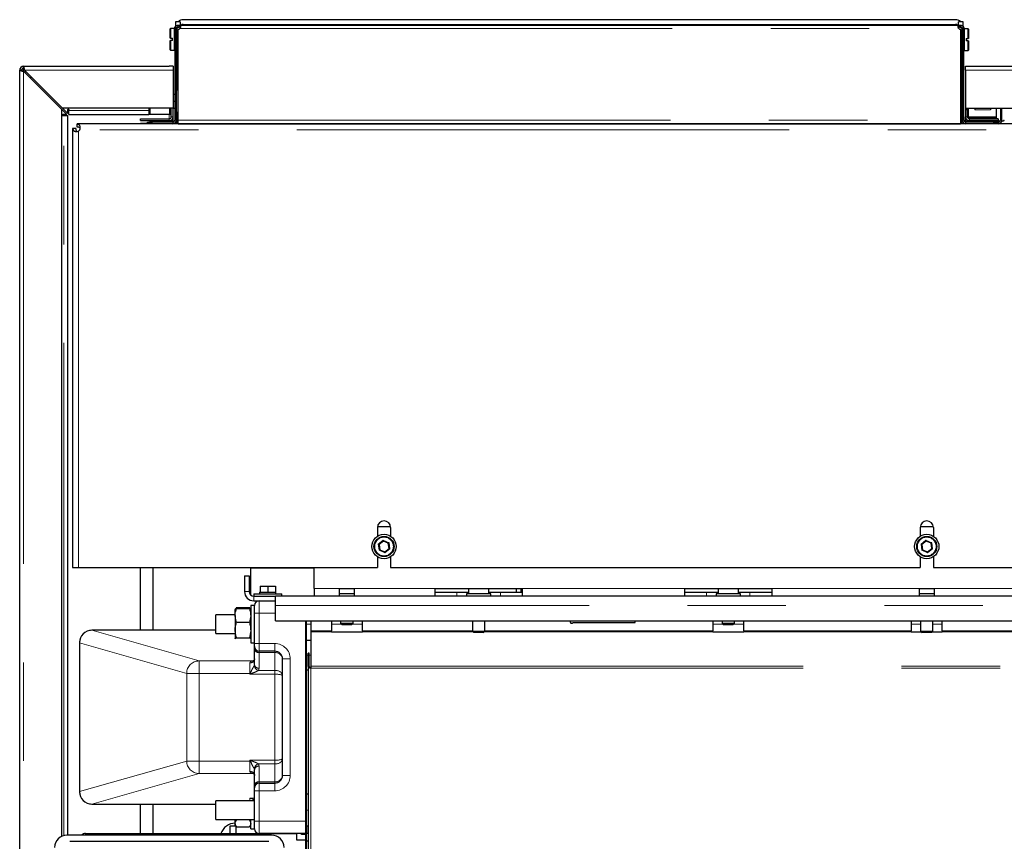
# Model space of a CAD drawing. Header units: millimetres. Extents: x 26 to 239, y 85 to 160.
# Tile 32 of 72: x 99 to 112, y 105 to 116. Entities that reach past the tile are written whole.
import ezdxf

# ---------------------------------------------------------------- set-up
doc = ezdxf.new("R2010")
doc.units = ezdxf.units.MM
doc.linetypes.add('PHANTOM', pattern=[12.7, 6.35, -1.27, 1.27, -1.27, 1.27, -1.27])

msp = doc.modelspace()

# ---------------------------------------------------------------- linework, layer by layer
at = {"color": 7, "linetype": 'Continuous', "lineweight": 25}
for p, q in [((101.265, 115.633), (101.205, 115.633)), ((101.205, 115.633), (101.205, 115.573)), ((101.24, 115.589), (101.263, 115.589)), ((101.263, 115.589), (111.308, 115.589)), ((101.263, 115.569), (101.263, 115.589)), ((101.265, 115.633), (101.265, 115.579)), ((101.276, 115.589), (101.276, 115.589)), ((101.296, 115.589), (101.276, 115.589)), ((101.296, 115.589), (101.296, 115.589)), ((111.265, 115.659), (101.305, 115.659)), ((101.305, 115.599), (111.265, 115.599)), ((111.274, 115.589), (111.294, 115.589)), ((111.274, 115.589), (111.274, 115.589)), ((111.294, 115.589), (111.294, 115.589)), ((111.365, 115.633), (111.305, 115.633)), ((111.305, 115.578), (111.305, 115.633)), ((111.308, 115.589), (111.308, 115.569)), ((111.308, 115.589), (111.33, 115.589)), ((111.33, 115.569), (111.33, 115.589)), ((111.365, 115.572), (111.365, 115.633)), ((101.14, 115.545), (101.136, 115.541)), ((101.136, 115.42), (101.136, 115.541)), ((101.192, 115.545), (101.14, 115.545)), ((101.14, 115.545), (101.14, 115.42)), ((101.195, 115.542), (101.192, 115.545)), ((101.192, 115.265), (101.192, 115.545)), ((101.195, 115.544), (101.195, 114.363)), ((101.217, 115.553), (101.198, 115.56)), ((101.223, 115.546), (101.215, 115.546)), ((101.215, 115.544), (101.215, 114.363)), ((101.254, 115.569), (101.216, 115.549)), ((101.267, 115.568), (101.223, 115.546)), ((101.24, 115.569), (101.263, 115.569)), ((101.24, 114.363), (101.24, 115.533)), ((111.348, 115.546), (111.304, 115.568)), ((111.308, 115.569), (111.33, 115.569)), ((111.355, 115.549), (111.317, 115.569)), ((111.33, 115.533), (111.33, 114.363)), ((111.355, 115.546), (111.348, 115.546)), ((111.353, 115.553), (111.372, 115.56)), ((111.355, 114.363), (111.355, 115.544)), ((111.375, 114.363), (111.375, 115.544)), ((111.378, 115.542), (111.375, 115.539)), ((111.43, 115.542), (111.378, 115.542)), ((111.378, 115.542), (111.378, 115.262)), ((111.434, 115.538), (111.43, 115.542)), ((111.43, 115.417), (111.43, 115.542)), ((111.434, 115.538), (111.434, 115.417)), ((101.14, 115.42), (101.136, 115.42)), ((101.136, 115.269), (101.136, 115.39)), ((101.136, 115.39), (101.14, 115.39)), ((101.14, 115.42), (101.166, 115.42)), ((101.166, 115.39), (101.14, 115.39)), ((101.14, 115.39), (101.14, 115.265)), ((101.166, 115.39), (101.166, 115.42)), ((111.404, 115.417), (111.43, 115.417)), ((111.404, 115.417), (111.404, 115.387)), ((111.43, 115.387), (111.404, 115.387)), ((111.434, 115.417), (111.43, 115.417)), ((111.43, 115.262), (111.43, 115.387)), ((111.43, 115.387), (111.434, 115.387)), ((111.434, 115.387), (111.434, 115.266)), ((101.136, 115.269), (101.14, 115.265)), ((101.14, 115.265), (101.192, 115.265)), ((101.192, 115.265), (101.195, 115.268)), ((111.375, 115.265), (111.378, 115.262)), ((111.378, 115.262), (111.43, 115.262)), ((111.43, 115.262), (111.434, 115.266)), ((99.195, 98.192), (99.195, 115.008)), ((99.22, 115.008), (99.195, 115.008)), ((99.245, 115.033), (99.245, 115.058)), ((99.245, 115.058), (101.125, 115.058)), ((99.245, 115.026), (99.252, 115.026)), ((99.245, 114.994), (99.735, 114.504)), ((99.749, 114.518), (99.259, 115.008)), ((101.175, 115.058), (101.125, 115.058)), ((101.175, 115.058), (101.175, 115.008)), ((101.175, 115.008), (101.175, 114.518)), ((111.395, 115.008), (111.395, 115.058)), ((111.395, 115.058), (111.445, 115.058)), ((111.395, 115.008), (111.395, 114.518)), ((111.445, 115.058), (122.545, 115.058)), ((101.175, 114.699), (101.195, 114.699)), ((101.24, 114.749), (101.215, 114.749)), ((101.175, 114.609), (101.195, 114.609)), ((99.735, 114.504), (99.735, 105.132)), ((99.735, 114.504), (99.803, 114.436)), ((101.175, 114.518), (99.749, 114.518)), ((99.749, 114.518), (99.817, 114.45)), ((99.803, 114.436), (99.753, 114.436)), ((99.817, 114.45), (99.817, 114.5)), ((99.829, 114.5), (99.829, 114.488)), ((99.829, 114.438), (99.829, 114.488)), ((99.829, 114.438), (100.862, 114.438)), ((100.862, 114.518), (100.862, 114.438)), ((100.877, 114.438), (100.862, 114.438)), ((101.127, 114.438), (100.877, 114.438)), ((101.14, 114.438), (101.127, 114.438)), ((101.14, 114.518), (101.14, 114.438)), ((101.15, 114.438), (101.14, 114.438)), ((101.15, 114.408), (101.15, 114.518)), ((101.175, 114.519), (101.195, 114.519)), ((101.175, 114.408), (101.175, 114.518)), ((101.215, 114.469), (101.24, 114.469)), ((111.395, 114.518), (122.041, 114.518)), ((111.395, 114.518), (111.395, 114.498)), ((111.42, 114.498), (111.395, 114.498)), ((111.395, 114.498), (111.395, 114.408)), ((111.42, 114.518), (111.42, 114.498)), ((111.42, 114.408), (111.42, 114.498)), ((111.435, 114.406), (111.435, 114.518)), ((111.515, 114.517), (111.515, 114.497)), ((111.715, 114.517), (111.715, 114.497)), ((111.795, 114.406), (111.795, 114.518)), ((111.845, 114.518), (111.845, 114.363)), ((111.865, 114.363), (111.865, 114.518)), ((99.753, 114.424), (99.765, 114.424)), ((99.765, 114.424), (99.815, 114.424)), ((99.815, 105.148), (99.815, 114.424)), ((99.935, 114.312), (99.935, 114.318)), ((100.845, 114.318), (99.935, 114.318)), ((99.935, 114.275), (99.935, 114.312)), ((100.755, 114.358), (100.755, 114.383)), ((100.755, 114.383), (101.125, 114.383)), ((100.755, 114.358), (101.125, 114.358)), ((100.755, 114.318), (100.755, 114.324)), ((100.755, 114.324), (100.845, 114.324)), ((100.845, 114.318), (100.845, 114.338)), ((100.845, 114.338), (100.905, 114.338)), ((100.905, 114.318), (100.845, 114.318)), ((100.875, 114.352), (101.135, 114.352)), ((100.875, 114.352), (100.875, 114.338)), ((101.17, 114.338), (100.905, 114.338)), ((101.17, 114.318), (100.905, 114.318)), ((101.135, 114.338), (101.135, 114.352)), ((101.15, 114.349), (101.15, 114.365)), ((101.155, 114.338), (101.155, 114.352)), ((101.175, 114.352), (101.155, 114.352)), ((101.158, 114.37), (101.175, 114.37)), ((111.4, 114.318), (101.17, 114.318)), ((101.175, 114.37), (101.175, 114.408)), ((101.175, 114.352), (101.175, 114.37)), ((101.208, 114.338), (101.215, 114.338)), ((101.215, 114.363), (101.215, 114.338)), ((101.215, 114.338), (101.223, 114.338)), ((101.223, 114.338), (101.24, 114.338)), ((101.24, 114.318), (101.24, 114.363)), ((101.24, 114.318), (111.33, 114.318)), ((101.251, 114.318), (101.253, 114.318)), ((111.318, 114.318), (111.319, 114.318)), ((111.33, 114.363), (111.33, 114.318)), ((111.33, 114.338), (111.348, 114.338)), ((111.348, 114.338), (111.355, 114.338)), ((111.355, 114.338), (111.355, 114.363)), ((111.363, 114.338), (111.355, 114.338)), ((111.395, 114.355), (111.395, 114.408)), ((111.395, 114.355), (111.844, 114.355)), ((111.395, 114.355), (111.395, 114.352)), ((111.395, 114.352), (111.415, 114.352)), ((111.755, 114.338), (111.4, 114.338)), ((111.755, 114.318), (111.4, 114.318)), ((111.415, 114.352), (111.415, 114.338)), ((111.42, 114.349), (111.42, 114.355)), ((111.435, 114.393), (111.435, 114.406)), ((111.795, 114.393), (111.435, 114.393)), ((111.435, 114.385), (111.435, 114.393)), ((111.435, 114.338), (111.435, 114.352)), ((111.435, 114.352), (111.695, 114.352)), ((111.815, 114.383), (111.445, 114.383)), ((111.815, 114.358), (111.445, 114.358)), ((111.47, 114.352), (111.47, 114.355)), ((111.695, 114.352), (111.695, 114.338)), ((111.755, 114.338), (111.815, 114.338)), ((111.815, 114.318), (111.755, 114.318)), ((111.795, 114.393), (111.795, 114.406)), ((111.795, 114.383), (111.795, 114.393)), ((111.815, 114.383), (111.815, 114.358)), ((111.815, 114.338), (111.815, 114.318)), ((111.82, 114.338), (111.815, 114.338)), ((121.855, 114.318), (111.815, 114.318)), ((111.865, 114.355), (111.883, 114.355)), ((111.883, 114.358), (111.895, 114.358)), ((99.875, 114.258), (99.875, 108.598)), ((99.881, 114.258), (99.875, 114.258)), ((99.918, 114.258), (99.881, 114.258)), ((103.81, 109.113), (103.81, 109)), ((103.812, 109.128), (103.979, 109.128)), ((103.98, 109.113), (103.98, 109)), ((110.81, 109.113), (110.81, 109)), ((110.812, 109.128), (110.979, 109.128)), ((110.98, 109.113), (110.98, 109)), ((103.886, 108.937), (103.831, 108.894)), ((103.831, 108.894), (103.84, 108.826)), ((103.95, 108.91), (103.886, 108.937)), ((103.904, 108.799), (103.959, 108.841)), ((103.959, 108.841), (103.95, 108.91)), ((110.886, 108.937), (110.831, 108.894)), ((110.831, 108.894), (110.84, 108.826)), ((110.886, 108.937), (110.885, 108.948)), ((110.95, 108.91), (110.886, 108.937)), ((110.904, 108.799), (110.959, 108.841)), ((110.959, 108.841), (110.95, 108.91)), ((103.81, 108.736), (103.81, 108.598)), ((103.84, 108.826), (103.831, 108.819)), ((103.84, 108.826), (103.904, 108.799)), ((103.906, 108.788), (103.904, 108.799)), ((103.98, 108.736), (103.98, 108.598)), ((110.81, 108.736), (110.81, 108.598)), ((110.831, 108.819), (110.84, 108.826)), ((110.84, 108.826), (110.904, 108.799)), ((110.98, 108.736), (110.98, 108.598)), ((99.875, 108.598), (99.955, 108.598)), ((99.955, 108.598), (103.81, 108.598)), ((100.755, 107.788), (100.755, 108.598)), ((100.912, 108.598), (100.912, 107.788)), ((100.915, 107.788), (100.915, 108.598)), ((102.175, 108.598), (102.175, 108.588)), ((102.175, 108.243), (102.175, 108.588)), ((102.995, 108.328), (102.995, 108.598)), ((103.98, 108.598), (110.81, 108.598)), ((110.98, 108.598), (117.81, 108.598)), ((102.095, 108.488), (102.155, 108.488)), ((102.095, 108.488), (102.095, 108.288)), ((102.155, 108.488), (102.155, 108.288)), ((102.295, 108.358), (102.295, 108.278)), ((102.295, 108.358), (102.395, 108.358)), ((102.395, 108.358), (102.395, 108.278)), ((102.395, 108.358), (102.495, 108.358)), ((102.495, 108.358), (102.495, 108.278)), ((102.215, 108.258), (102.215, 108.228)), ((102.215, 108.258), (102.575, 108.258)), ((102.215, 108.228), (102.495, 108.228)), ((102.29, 108.278), (102.29, 108.258)), ((102.29, 108.278), (102.295, 108.278)), ((102.295, 108.278), (102.317, 108.278)), ((102.317, 108.278), (102.373, 108.278)), ((102.373, 108.278), (102.395, 108.278)), ((102.395, 108.278), (102.417, 108.278)), ((102.417, 108.278), (102.473, 108.278)), ((102.473, 108.278), (102.495, 108.278)), ((102.495, 108.278), (102.5, 108.278)), ((119.295, 108.228), (102.495, 108.228)), ((102.495, 108.108), (102.495, 108.228)), ((102.5, 108.258), (102.5, 108.278)), ((102.575, 108.228), (102.575, 108.258)), ((102.995, 108.328), (102.995, 108.228)), ((103.32, 108.228), (103.32, 108.328)), ((103.32, 108.328), (103.51, 108.328)), ((103.51, 108.258), (103.32, 108.258)), ((103.51, 108.328), (103.51, 108.228)), ((104.555, 108.328), (105.675, 108.328)), ((104.555, 108.228), (104.555, 108.328)), ((104.555, 108.278), (104.835, 108.278)), ((104.835, 108.278), (104.985, 108.278)), ((104.958, 108.258), (104.958, 108.228)), ((105.272, 108.258), (104.958, 108.258)), ((104.985, 108.328), (104.985, 108.258)), ((105.245, 108.258), (105.245, 108.328)), ((105.245, 108.278), (105.395, 108.278)), ((105.272, 108.228), (105.272, 108.258)), ((105.395, 108.278), (105.675, 108.278)), ((105.598, 108.328), (105.598, 108.278)), ((105.658, 108.328), (105.658, 108.278)), ((105.675, 108.328), (105.675, 108.228)), ((107.775, 108.328), (108.895, 108.328)), ((107.775, 108.228), (107.775, 108.328)), ((107.775, 108.278), (108.055, 108.278)), ((108.055, 108.278), (108.205, 108.278)), ((108.178, 108.258), (108.178, 108.228)), ((108.492, 108.258), (108.178, 108.258)), ((108.205, 108.328), (108.205, 108.258)), ((108.465, 108.258), (108.465, 108.328)), ((108.465, 108.278), (108.615, 108.278)), ((108.492, 108.228), (108.492, 108.258)), ((108.615, 108.278), (108.895, 108.278)), ((108.895, 108.328), (108.895, 108.228)), ((110.8, 108.328), (110.99, 108.328)), ((110.8, 108.228), (110.8, 108.328)), ((110.99, 108.258), (110.8, 108.258)), ((110.99, 108.328), (110.99, 108.228)), ((101.988, 108.066), (101.992, 108.079)), ((102.158, 108.079), (101.992, 108.079)), ((102.158, 108.079), (102.162, 108.066)), ((102.225, 108.108), (102.175, 108.108)), ((102.175, 108.108), (102.175, 107.63)), ((102.215, 108.168), (102.495, 108.168)), ((102.225, 108.008), (102.225, 108.108)), ((102.495, 107.908), (102.495, 108.108)), ((101.975, 107.988), (101.725, 107.988)), ((101.725, 107.748), (101.725, 107.988)), ((101.976, 108.059), (101.975, 108.058)), ((101.975, 107.98), (101.975, 108.058)), ((101.975, 107.98), (101.975, 107.791)), ((101.978, 108.064), (101.976, 108.059)), ((101.992, 108.069), (102.158, 108.069)), ((102.175, 108.059), (102.172, 108.064)), ((102.175, 108.058), (102.175, 108.059)), ((102.225, 107.618), (102.225, 108.008)), ((101.992, 107.891), (102.158, 107.891)), ((102.495, 107.908), (119.096, 107.908)), ((102.885, 102.168), (102.885, 107.908)), ((102.895, 102.168), (102.895, 107.908)), ((102.951, 107.908), (102.951, 107.783)), ((103.215, 107.908), (103.215, 107.783)), ((103.335, 107.908), (103.335, 107.878)), ((103.335, 107.878), (103.355, 107.858)), ((103.335, 107.878), (103.495, 107.878)), ((103.475, 107.858), (103.355, 107.858)), ((103.475, 107.858), (103.495, 107.878)), ((103.495, 107.878), (103.495, 107.908)), ((103.615, 107.783), (103.615, 107.908)), ((105.035, 107.908), (105.035, 107.778)), ((105.195, 107.778), (105.195, 107.908)), ((106.333, 107.888), (107.135, 107.888)), ((107.135, 107.888), (107.135, 107.908)), ((108.135, 107.908), (108.135, 107.783)), ((108.255, 107.908), (108.255, 107.878)), ((108.255, 107.878), (108.275, 107.858)), ((108.255, 107.878), (108.415, 107.878)), ((108.395, 107.858), (108.275, 107.858)), ((108.395, 107.858), (108.415, 107.878)), ((108.415, 107.878), (108.415, 107.908)), ((108.535, 107.783), (108.535, 107.908)), ((110.695, 107.908), (110.695, 107.783)), ((110.815, 107.908), (110.815, 107.778)), ((110.975, 107.778), (110.975, 107.908)), ((111.095, 107.783), (111.095, 107.908)), ((101.725, 107.788), (100.126, 107.788)), ((100.126, 107.788), (100.126, 107.788)), ((101.725, 107.748), (101.975, 107.748)), ((101.975, 107.791), (101.975, 107.679)), ((102.951, 107.783), (102.951, 107.769)), ((102.951, 107.769), (102.951, 107.325)), ((103.215, 107.769), (103.215, 107.783)), ((103.215, 107.763), (103.215, 107.769)), ((103.615, 107.763), (103.215, 107.763)), ((103.615, 107.783), (103.615, 107.769)), ((103.615, 107.769), (103.615, 107.763)), ((105.035, 107.778), (105.055, 107.758)), ((105.035, 107.778), (105.195, 107.778)), ((105.175, 107.758), (105.055, 107.758)), ((105.175, 107.758), (105.195, 107.778)), ((108.135, 107.769), (108.135, 107.783)), ((108.135, 107.763), (108.135, 107.769)), ((108.535, 107.763), (108.135, 107.763)), ((108.535, 107.783), (108.535, 107.769)), ((108.535, 107.769), (108.535, 107.763)), ((110.695, 107.769), (110.695, 107.783)), ((110.695, 107.763), (110.695, 107.769)), ((110.83, 107.763), (110.695, 107.763)), ((110.815, 107.778), (110.835, 107.758)), ((110.815, 107.778), (110.975, 107.778)), ((110.955, 107.758), (110.835, 107.758)), ((110.955, 107.758), (110.975, 107.778)), ((111.095, 107.763), (110.961, 107.763)), ((111.095, 107.783), (111.095, 107.769)), ((111.095, 107.769), (111.095, 107.763)), ((99.966, 107.628), (99.966, 105.708)), ((101.992, 107.691), (102.158, 107.691)), ((102.175, 107.677), (102.175, 107.678)), ((102.175, 107.63), (102.175, 107.628)), ((102.175, 107.628), (102.225, 107.628)), ((102.225, 107.578), (102.225, 107.618)), ((102.225, 107.549), (102.225, 107.578)), ((102.895, 107.662), (102.951, 107.662)), ((102.225, 107.347), (102.225, 107.549)), ((102.485, 107.518), (102.285, 107.518)), ((102.915, 107.32), (102.915, 107.491)), ((102.931, 107.491), (102.915, 107.491)), ((102.931, 107.32), (102.931, 107.491)), ((102.585, 105.918), (102.585, 107.418)), ((102.931, 107.32), (102.915, 107.32)), ((102.915, 107.32), (102.915, 98.56)), ((102.951, 107.325), (102.951, 107.3)), ((102.895, 107.278), (102.915, 107.278)), ((102.225, 105.787), (102.225, 105.989)), ((102.285, 105.818), (102.485, 105.818)), ((102.225, 105.758), (102.225, 105.787)), ((102.225, 105.718), (102.225, 105.758)), ((102.225, 105.328), (102.225, 105.718)), ((102.895, 105.678), (102.915, 105.678)), ((100.126, 105.548), (101.725, 105.548)), ((100.126, 105.548), (100.126, 105.548)), ((100.755, 105.168), (100.755, 105.548)), ((100.912, 105.548), (100.912, 105.168)), ((100.915, 105.168), (100.915, 105.548)), ((102.225, 105.588), (101.725, 105.588)), ((101.725, 105.348), (101.725, 105.588)), ((101.725, 105.348), (102.225, 105.348)), ((101.975, 105.296), (101.975, 105.348)), ((101.975, 105.278), (101.975, 105.296)), ((101.992, 105.343), (101.991, 105.348)), ((102.158, 105.343), (101.992, 105.343)), ((102.159, 105.348), (102.158, 105.343)), ((102.175, 105.278), (102.175, 105.348)), ((102.225, 105.228), (102.225, 105.328)), ((100.045, 105.168), (102.765, 105.168)), ((101.912, 105.267), (101.981, 105.267)), ((101.912, 105.168), (101.912, 105.267)), ((101.975, 105.278), (101.987, 105.257)), ((101.982, 105.266), (101.982, 105.168)), ((102.158, 105.249), (101.992, 105.249)), ((102.163, 105.257), (102.175, 105.278)), ((102.175, 105.228), (102.175, 105.278)), ((102.175, 105.228), (102.225, 105.228)), ((102.885, 105.168), (102.285, 105.168)), ((102.765, 105.168), (102.765, 105.088)), ((102.832, 105.157), (102.832, 105.168)), ((102.885, 105.157), (102.832, 105.157)), ((102.885, 105.168), (102.895, 105.168)), ((102.895, 105.268), (102.915, 105.268)), ((102.895, 105.268), (102.895, 105.168)), ((102.915, 105.168), (102.895, 105.168)), ((102.895, 105.068), (102.895, 105.168)), ((102.445, 105.148), (99.805, 105.148)), ((99.841, 105.068), (102.41, 105.068)), ((102.765, 105.088), (102.885, 105.088)), ((102.915, 105.068), (102.895, 105.068))]:
    msp.add_line(p, q, dxfattribs=at)
at = {"color": 8, "linetype": 'PHANTOM', "lineweight": 18}
for p, q in [((101.24, 115.589), (101.24, 115.569)), ((101.315, 115.589), (101.305, 115.599)), ((111.265, 115.599), (111.255, 115.589)), ((101.195, 115.544), (101.215, 115.544)), ((101.223, 115.546), (101.223, 114.749)), ((101.263, 115.544), (111.308, 115.544)), ((111.348, 114.338), (111.348, 115.546)), ((111.355, 115.544), (111.375, 115.544)), ((99.245, 114.994), (99.245, 115.026)), ((99.245, 114.994), (99.245, 98.35)), ((99.259, 115.008), (101.175, 115.008)), ((111.395, 115.008), (122.531, 115.008)), ((99.829, 114.488), (100.862, 114.488)), ((100.877, 114.518), (100.877, 114.438)), ((101.125, 114.438), (101.125, 114.383)), ((101.127, 114.518), (101.127, 114.438)), ((101.223, 114.469), (101.223, 114.338)), ((111.715, 114.517), (111.515, 114.517)), ((111.715, 114.497), (111.515, 114.497)), ((99.765, 105.143), (99.765, 114.424)), ((100.905, 114.338), (100.905, 114.318)), ((101.125, 114.383), (101.125, 114.358)), ((101.125, 114.358), (101.125, 114.352)), ((101.15, 114.408), (101.175, 114.408)), ((101.17, 114.338), (101.17, 114.318)), ((101.195, 114.363), (101.215, 114.363)), ((101.24, 114.363), (111.33, 114.363)), ((101.251, 114.318), (101.251, 114.318)), ((111.319, 114.318), (111.319, 114.318)), ((111.375, 114.363), (111.355, 114.363)), ((111.395, 114.408), (111.42, 114.408)), ((111.4, 114.338), (111.4, 114.318)), ((111.795, 114.406), (111.435, 114.406)), ((111.445, 114.383), (111.445, 114.358)), ((111.445, 114.352), (111.445, 114.355)), ((111.755, 114.318), (111.755, 114.338)), ((111.82, 114.318), (111.82, 114.338)), ((111.845, 114.363), (111.865, 114.363)), ((99.955, 114.223), (99.955, 108.598)), ((121.821, 114.238), (99.97, 114.238)), ((103.821, 108.899), (103.885, 108.948)), ((103.831, 108.819), (103.821, 108.899)), ((103.885, 108.948), (103.959, 108.917)), ((103.959, 108.917), (103.97, 108.837)), ((110.821, 108.899), (110.885, 108.948)), ((110.831, 108.819), (110.821, 108.899)), ((110.885, 108.948), (110.959, 108.917)), ((110.959, 108.917), (110.97, 108.837)), ((103.906, 108.788), (103.831, 108.819)), ((103.97, 108.837), (103.906, 108.788)), ((110.906, 108.788), (110.831, 108.819)), ((110.97, 108.837), (110.906, 108.788)), ((102.995, 108.588), (102.175, 108.588)), ((102.095, 108.288), (102.155, 108.288)), ((102.215, 108.168), (102.215, 108.228)), ((102.995, 108.328), (103.32, 108.328)), ((103.51, 108.328), (104.555, 108.328)), ((104.835, 108.278), (104.835, 108.228)), ((105.395, 108.278), (105.395, 108.228)), ((105.675, 108.328), (107.775, 108.328)), ((108.055, 108.278), (108.055, 108.228)), ((108.615, 108.278), (108.615, 108.228)), ((108.895, 108.328), (110.8, 108.328)), ((110.99, 108.328), (112.895, 108.328)), ((102.285, 108.168), (102.285, 108.008)), ((119.239, 108.108), (102.495, 108.108)), ((102.285, 108.008), (102.225, 108.008)), ((102.285, 108.008), (102.285, 107.618)), ((102.495, 108.008), (102.285, 108.008)), ((102.895, 107.868), (102.951, 107.868)), ((103.215, 107.868), (103.345, 107.868)), ((103.485, 107.868), (103.615, 107.868)), ((108.135, 107.868), (108.265, 107.868)), ((108.405, 107.868), (108.535, 107.868)), ((110.695, 107.868), (110.815, 107.868)), ((110.975, 107.868), (111.095, 107.868)), ((100.126, 107.788), (101.508, 107.393)), ((101.725, 107.788), (100.126, 107.788)), ((102.951, 107.783), (103.215, 107.783)), ((103.215, 107.769), (102.951, 107.769)), ((103.615, 107.783), (105.035, 107.783)), ((105.044, 107.769), (103.615, 107.769)), ((108.135, 107.769), (105.186, 107.769)), ((105.195, 107.783), (108.135, 107.783)), ((108.535, 107.783), (110.695, 107.783)), ((110.695, 107.769), (108.535, 107.769)), ((111.095, 107.783), (113.255, 107.783)), ((113.255, 107.769), (111.095, 107.769)), ((99.966, 107.628), (99.967, 107.628)), ((101.349, 107.233), (99.967, 107.628)), ((99.967, 107.628), (99.967, 105.708)), ((102.285, 107.618), (102.225, 107.618)), ((102.285, 107.618), (102.485, 107.618)), ((102.285, 107.618), (102.285, 107.518)), ((102.485, 107.518), (102.485, 107.618)), ((102.285, 107.518), (102.285, 107.5)), ((102.485, 107.5), (102.285, 107.5)), ((102.285, 107.5), (102.285, 107.298)), ((102.485, 107.518), (102.485, 107.5)), ((102.485, 107.271), (102.485, 107.5)), ((102.895, 107.468), (102.915, 107.468)), ((102.931, 107.468), (102.951, 107.468)), ((101.508, 107.393), (101.508, 107.233)), ((101.508, 107.393), (102.207, 107.393)), ((102.165, 107.233), (102.165, 107.368)), ((102.221, 107.332), (102.225, 107.347)), ((102.585, 107.418), (102.685, 107.418)), ((102.685, 107.418), (102.685, 105.918)), ((102.951, 107.325), (118.776, 107.325)), ((101.349, 106.103), (101.349, 107.233)), ((101.349, 107.233), (101.508, 107.233)), ((101.508, 107.233), (101.508, 106.103)), ((102.165, 107.233), (101.508, 107.233)), ((102.165, 107.233), (102.171, 107.233)), ((102.165, 107.222), (102.165, 107.233)), ((102.485, 107.222), (102.165, 107.222)), ((102.285, 107.298), (102.276, 107.271)), ((102.276, 107.271), (102.485, 107.271)), ((102.485, 107.222), (102.485, 107.271)), ((102.485, 106.114), (102.485, 107.222)), ((102.951, 107.3), (118.768, 107.3)), ((102.951, 107.3), (102.951, 98.484)), ((99.967, 105.708), (101.349, 106.103)), ((101.349, 106.103), (101.508, 106.103)), ((101.508, 105.943), (101.508, 106.103)), ((101.508, 106.103), (102.165, 106.103)), ((102.165, 106.114), (102.485, 106.114)), ((102.171, 106.103), (102.165, 106.114)), ((102.165, 106.103), (102.165, 106.114)), ((102.165, 105.968), (102.165, 106.103)), ((102.171, 106.103), (102.165, 106.103)), ((102.276, 106.065), (102.285, 106.038)), ((102.485, 106.065), (102.276, 106.065)), ((102.485, 106.065), (102.485, 106.114)), ((102.485, 105.836), (102.485, 106.065)), ((101.508, 105.943), (100.126, 105.548)), ((102.207, 105.943), (101.508, 105.943)), ((102.225, 105.989), (102.221, 106.004)), ((102.285, 106.038), (102.285, 105.836)), ((102.285, 105.836), (102.285, 105.818)), ((102.285, 105.836), (102.485, 105.836)), ((102.285, 105.818), (102.285, 105.718)), ((102.485, 105.836), (102.485, 105.818)), ((102.485, 105.818), (102.485, 105.718)), ((102.585, 105.918), (102.685, 105.918)), ((99.966, 105.708), (99.967, 105.708)), ((102.225, 105.718), (102.285, 105.718)), ((102.285, 105.718), (102.285, 105.328)), ((102.485, 105.718), (102.285, 105.718)), ((100.126, 105.548), (101.725, 105.548)), ((100.126, 105.548), (100.126, 105.548)), ((102.165, 105.588), (102.165, 105.623)), ((102.895, 105.468), (102.915, 105.468)), ((102.225, 105.328), (102.285, 105.328)), ((102.285, 105.328), (102.285, 105.168)), ((102.285, 105.328), (102.885, 105.328)), ((100.045, 105.168), (100.045, 105.148))]:
    msp.add_line(p, q, dxfattribs=at)
at = {"color": 7, "linetype": 'Continuous', "lineweight": 25, "flags": 128}
for points in [[(99.274, 114.993), (99.267, 114.986), (99.26, 114.979)], [(99.345, 114.922), (99.338, 114.915), (99.331, 114.908)], [(103.885, 108.948), (103.885, 108.946), (103.885, 108.944), (103.885, 108.942), (103.886, 108.941), (103.886, 108.939), (103.886, 108.938), (103.886, 108.937), (103.886, 108.937), (103.886, 108.937)], [(103.959, 108.917), (103.958, 108.916), (103.956, 108.915), (103.955, 108.914), (103.953, 108.913), (103.952, 108.912), (103.951, 108.911), (103.951, 108.911), (103.95, 108.91), (103.95, 108.91)], [(110.959, 108.917), (110.958, 108.916), (110.956, 108.915), (110.955, 108.914), (110.953, 108.913), (110.952, 108.912), (110.951, 108.911), (110.951, 108.911), (110.95, 108.91), (110.95, 108.91)], [(110.904, 108.799), (110.904, 108.799), (110.904, 108.799), (110.904, 108.798), (110.905, 108.797), (110.905, 108.795), (110.905, 108.794), (110.905, 108.792), (110.905, 108.79), (110.906, 108.788)]]:
    msp.add_lwpolyline(points, dxfattribs=at)
at = {"color": 8, "linetype": 'PHANTOM', "lineweight": 18, "flags": 128}
for points in [[(102.165, 107.222), (102.167, 107.226), (102.169, 107.229), (102.171, 107.233)], [(102.176, 107.228), (102.172, 107.226), (102.169, 107.224), (102.165, 107.222)], [(102.165, 106.114), (102.169, 106.112), (102.172, 106.11), (102.176, 106.108)]]:
    msp.add_lwpolyline(points, dxfattribs=at)
at = {"color": 7, "linetype": 'Continuous', "lineweight": 25}
for centre, radius in [((103.895, 108.868), 0.157), ((103.895, 108.868), 0.13), ((110.895, 108.868), 0.157), ((110.895, 108.868), 0.13)]:
    msp.add_circle(centre, radius, dxfattribs=at)
at = {"color": 8, "linetype": 'PHANTOM', "lineweight": 18}
for centre in [(103.895, 108.868), (110.895, 108.868)]:
    msp.add_circle(centre, 0.12, dxfattribs=at)
at = {"color": 7, "linetype": 'Continuous', "lineweight": 25}
for centre, radius, start, end in [((101.24, 115.544), 0.045, 158.835, 180), ((101.24, 115.544), 0.025, 158.835, 180), ((101.24, 115.563), 0.03, 270, 319.1184), ((111.33, 115.563), 0.03, 220.8816, 270), ((111.33, 115.544), 0.025, 0, 21.165), ((111.33, 115.544), 0.045, 0, 21.165), ((99.245, 115.008), 0.05, 90, 180), ((99.245, 115.008), 0.025, 90, 180), ((99.753, 114.43), 0.00625, 90, 270), ((99.823, 114.5), 0.00625, 0, 180), ((101.125, 114.408), 0.05, 270, 0), ((101.125, 114.408), 0.025, 270, 0), ((101.178, 114.353), 0.0233, 181.52, 219.8307), ((101.17, 114.363), 0.045, 270, 0), ((101.17, 114.363), 0.025, 270, 0), ((101.191, 114.353), 0.0156, 183.4128, 233.3442), ((111.4, 114.363), 0.045, 180, 270), ((111.4, 114.363), 0.025, 180, 270), ((111.38, 114.353), 0.0157, 306.6671, 356.5759), ((111.445, 114.408), 0.05, 180, 270), ((111.392, 114.353), 0.0233, 320.1693, 358.48), ((111.445, 114.408), 0.025, 180, 270), ((111.82, 114.363), 0.045, 270, 0), ((111.82, 114.363), 0.025, 270, 0), ((111.889, 114.355), 0.00625, 0, 180), ((99.935, 114.258), 0.04, 300, 330), ((103.895, 109.113), 0.085, 0, 180), ((110.895, 109.113), 0.085, 0, 180), ((105.538, 113.03), 4.474, 247.4217, 247.5696), ((103.817, 108.484), 0.384, 66.6303, 68.352), ((111.519, 110.569), 1.81, 247.3085, 247.6739), ((110.271, 107.167), 1.81, 67.3085, 67.6739), ((102.215, 108.288), 0.12, 180, 270), ((102.215, 108.288), 0.06, 180, 270), ((102.285, 108.108), 0.06, 90, 180), ((106.315, 107.898), 0.02, 150, 330), ((100.126, 107.628), 0.16, 90, 180), ((102.285, 107.578), 0.06, 180, 270), ((102.485, 107.418), 0.1, 0, 90), ((102.285, 105.758), 0.06, 90, 180), ((102.485, 105.918), 0.1, 270, 0), ((100.126, 105.708), 0.16, 180, 270), ((101.979, 105.102), 0.2, 91.146, 160.7312), ((100.045, 105.088), 0.08, 90, 131.4096), ((102.285, 105.228), 0.06, 180, 270), ((99.805, 104.988), 0.16, 90, 180), ((102.445, 104.988), 0.16, 0, 90)]:
    msp.add_arc(centre, radius, start, end, dxfattribs=at)
at = {"color": 8, "linetype": 'PHANTOM', "lineweight": 18}
for centre, radius, start, end in [((100.127, 107.628), 0.16, 90.4206, 179.9204), ((102.485, 107.418), 0.2, 0, 90), ((102.28, 107.555), 0.0553, 186.3281, 275.1792), ((102.494, 107.408), 0.0923, 6.3369, 95.1678), ((101.509, 107.233), 0.16, 90.4165, 179.9219), ((102.169, 107.424), 0.056, 265.6187, 354.816), ((102.291, 107.341), 0.0709, 187.135, 257.8981), ((102.28, 107.353), 0.0553, 186.3328, 275.1691), ((102.848, 107.904), 0.953, 224.7565, 225.2184), ((101.509, 106.103), 0.16, 180.0764, 269.5835), ((103.093, 105.186), 1.301, 134.8182, 135.1567), ((102.291, 105.995), 0.0709, 102.1019, 172.865), ((102.169, 105.912), 0.056, 5.184, 94.3813), ((102.28, 105.983), 0.0553, 84.8309, 173.6672), ((102.28, 105.781), 0.0553, 84.8309, 173.6672), ((102.485, 105.918), 0.2, 270, 0), ((102.494, 105.928), 0.0922, 264.8259, 353.6694), ((100.127, 105.708), 0.16, 180.0779, 269.5828), ((102.165, 105.563), 0.06, 24.9337, 90.0012)]:
    msp.add_arc(centre, radius, start, end, dxfattribs=at)
at = {"color": 7, "linetype": 'Continuous', "lineweight": 25}
for centre, major_axis, start_param, end_param in [((101.305, 115.559), (-0.0708, 0.0708), 5.49813, 6.235723), ((101.305, 115.559), (-0.0283, 0.0283), 5.49813, 6.213952), ((111.265, 115.559), (0.0708, 0.0708), 0.047462, 0.785056), ((111.265, 115.559), (0.0283, 0.0283), 0.069234, 0.785056)]:
    msp.add_ellipse(centre, major_axis=major_axis, ratio=0.999315, start_param=start_param, end_param=end_param, dxfattribs=at)
at = {"color": 8, "linetype": 'PHANTOM', "lineweight": 18}
for centre, ratio, start_param, end_param in [((102.485, 107.202), 0.697443, 0, 1.570796), ((102.485, 107.202), 0.207262, 0, 1.570796), ((102.485, 106.134), 0.697443, 4.712389, 6.283185), ((102.485, 106.134), 0.207262, 4.712389, 6.283185)]:
    msp.add_ellipse(centre, major_axis=(0.1, 0), ratio=ratio, start_param=start_param, end_param=end_param, dxfattribs=at)
at = {"color": 7, "linetype": 'Continuous', "lineweight": 25}
for points, knots in [([(101.198, 115.56), (101.198, 115.56), (101.198, 115.561), (101.2, 115.564), (101.202, 115.568), (101.206, 115.574), (101.212, 115.579), (101.22, 115.584), (101.23, 115.588), (101.237, 115.588), (101.24, 115.589)], [0, 0, 0, 0, 0.0885188, 0.1839946, 0.2910844, 0.4118859, 0.545625, 0.6905101, 0.841961, 1, 1, 1, 1]), ([(101.263, 115.589), (101.264, 115.589), (101.266, 115.588), (101.268, 115.586), (101.27, 115.582), (101.27, 115.576), (101.27, 115.568), (101.268, 115.56), (101.266, 115.552), (101.264, 115.546), (101.263, 115.544)], [0, 0, 0, 0, 0.115365, 0.238993, 0.368189, 0.5, 0.631869, 0.760884, 0.883213, 1, 1, 1, 1]), ([(111.308, 115.544), (111.306, 115.546), (111.304, 115.552), (111.302, 115.56), (111.3, 115.568), (111.3, 115.576), (111.3, 115.582), (111.302, 115.586), (111.304, 115.588), (111.306, 115.589), (111.308, 115.589)], [0, 0, 0, 0, 0.115394, 0.238984, 0.3682, 0.499997, 0.631884, 0.760895, 0.883217, 1, 1, 1, 1]), ([(111.33, 115.589), (111.334, 115.588), (111.341, 115.588), (111.35, 115.584), (111.358, 115.579), (111.364, 115.574), (111.368, 115.568), (111.371, 115.564), (111.372, 115.561), (111.372, 115.56), (111.372, 115.56)], [0, 0, 0, 0, 0.1568, 0.309491, 0.454376, 0.588114, 0.708916, 0.816018, 0.910741, 1, 1, 1, 1]), ([(101.223, 115.546), (101.221, 115.545), (101.219, 115.544), (101.217, 115.542), (101.216, 115.54), (101.215, 115.539), (101.215, 115.538)], [0, 0, 0, 0, 0.2499224, 0.4999434, 0.7499531, 1, 1, 1, 1]), ([(101.217, 115.553), (101.217, 115.553), (101.217, 115.554), (101.219, 115.557), (101.221, 115.56), (101.225, 115.563), (101.229, 115.566), (101.234, 115.568), (101.238, 115.569), (101.24, 115.569)], [0, 0, 0, 0, 0.249298, 0.37453, 0.499715, 0.624877, 0.75002, 0.873991, 1, 1, 1, 1]), ([(101.263, 115.569), (101.264, 115.569), (101.266, 115.569), (101.268, 115.567), (101.269, 115.566), (101.269, 115.565)], [0, 0, 0, 0, 0.37197, 0.745204, 1, 1, 1, 1]), ([(111.3, 115.561), (111.3, 115.563), (111.3, 115.565), (111.302, 115.567), (111.304, 115.569), (111.306, 115.569), (111.308, 115.569)], [0, 0, 0, 0, 0.249873, 0.499855, 0.747534, 1, 1, 1, 1]), ([(111.33, 115.569), (111.332, 115.569), (111.336, 115.568), (111.341, 115.566), (111.346, 115.563), (111.349, 115.56), (111.351, 115.557), (111.353, 115.554), (111.353, 115.553), (111.353, 115.553)], [0, 0, 0, 0, 0.124999, 0.250036, 0.375131, 0.500294, 0.625479, 0.750723, 1, 1, 1, 1]), ([(111.355, 115.538), (111.355, 115.539), (111.355, 115.54), (111.353, 115.542), (111.351, 115.544), (111.349, 115.545), (111.348, 115.546)], [0, 0, 0, 0, 0.250039, 0.500051, 0.750075, 1, 1, 1, 1]), ([(99.195, 115.008), (99.196, 115.007), (99.197, 115.005), (99.206, 115.002), (99.219, 114.999), (99.233, 114.996), (99.242, 114.994), (99.245, 114.994)], [0, 0, 0, 0, 0.218152, 0.436328, 0.654486, 0.872648, 1, 1, 1, 1]), ([(99.245, 115.026), (99.242, 115.024), (99.236, 115.022), (99.228, 115.017), (99.222, 115.013), (99.22, 115.01), (99.22, 115.008), (99.22, 115.008)], [0, 0, 0, 0, 0.236292, 0.472607, 0.708781, 0.944995, 1, 1, 1, 1]), ([(99.22, 115.008), (99.221, 115.007), (99.221, 115.005), (99.226, 115.002), (99.233, 114.998), (99.24, 114.996), (99.244, 114.994), (99.245, 114.994)], [0, 0, 0, 0, 0.228406, 0.456762, 0.685071, 0.913329, 1, 1, 1, 1]), ([(99.245, 115.026), (99.239, 115.025), (99.232, 115.023), (99.226, 115.021), (99.224, 115.021)], [0, 0, 0, 0, 0.796133, 1, 1, 1, 1]), ([(99.259, 115.008), (99.258, 115.014), (99.256, 115.025), (99.253, 115.04), (99.25, 115.052), (99.247, 115.057), (99.246, 115.058), (99.245, 115.058)], [0, 0, 0, 0, 0.218174, 0.436305, 0.654478, 0.872649, 1, 1, 1, 1]), ([(99.259, 115.008), (99.258, 115.011), (99.256, 115.017), (99.253, 115.025), (99.25, 115.03), (99.247, 115.033), (99.246, 115.033), (99.245, 115.033)], [0, 0, 0, 0, 0.228336, 0.456724, 0.685017, 0.913329, 1, 1, 1, 1]), ([(99.97, 114.238), (99.971, 114.243), (99.974, 114.253), (99.976, 114.269), (99.974, 114.283), (99.97, 114.295), (99.964, 114.303), (99.956, 114.308), (99.946, 114.311), (99.939, 114.312), (99.935, 114.312)], [0, 0, 0, 0, 0.138003, 0.281688, 0.425353, 0.563359, 0.690936, 0.805305, 0.906782, 1, 1, 1, 1]), ([(101.155, 114.346), (101.154, 114.347), (101.149, 114.351), (101.142, 114.352), (101.136, 114.352), (101.135, 114.352)], [0, 0, 0, 0, 0.194326, 0.908407, 1, 1, 1, 1]), ([(101.155, 114.346), (101.154, 114.347), (101.149, 114.351), (101.142, 114.352), (101.136, 114.352), (101.135, 114.352)], [0, 0, 0, 0, 0.194326, 0.908407, 1, 1, 1, 1]), ([(111.435, 114.352), (111.43, 114.352), (111.423, 114.351), (111.417, 114.347), (111.415, 114.346)], [0, 0, 0, 0, 0.712043, 1, 1, 1, 1]), ([(111.435, 114.352), (111.43, 114.352), (111.423, 114.351), (111.417, 114.347), (111.415, 114.346)], [0, 0, 0, 0, 0.712043, 1, 1, 1, 1]), ([(99.881, 114.258), (99.881, 114.254), (99.882, 114.247), (99.885, 114.237), (99.89, 114.229), (99.898, 114.223), (99.91, 114.219), (99.924, 114.218), (99.94, 114.219), (99.95, 114.222), (99.955, 114.223)], [0, 0, 0, 0, 0.093221, 0.194695, 0.309057, 0.43665, 0.574656, 0.718325, 0.861993, 1, 1, 1, 1]), ([(99.918, 114.258), (99.918, 114.254), (99.918, 114.248), (99.92, 114.238), (99.922, 114.23), (99.926, 114.223), (99.932, 114.219), (99.937, 114.218), (99.94, 114.218)], [0, 0, 0, 0, 0.185519, 0.366343, 0.538702, 0.700755, 0.853273, 1, 1, 1, 1]), ([(99.97, 114.238), (99.971, 114.24), (99.974, 114.245), (99.976, 114.253), (99.974, 114.261), (99.97, 114.267), (99.964, 114.271), (99.955, 114.273), (99.946, 114.275), (99.939, 114.275), (99.935, 114.275)], [0, 0, 0, 0, 0.117413, 0.230293, 0.343247, 0.46064, 0.585357, 0.718041, 0.857217, 1, 1, 1, 1]), ([(101.992, 108.079), (101.99, 108.077), (101.984, 108.072), (101.982, 108.067), (101.981, 108.063)], [0, 0, 0, 0, 0.382783, 1, 1, 1, 1]), ([(102.17, 108.063), (102.168, 108.067), (102.167, 108.072), (102.161, 108.077), (102.158, 108.079)], [0, 0, 0, 0, 0.617217, 1, 1, 1, 1]), ([(101.975, 107.98), (101.975, 107.982), (101.975, 107.998), (101.979, 108.028), (101.988, 108.055), (101.992, 108.069)], [0, 0, 0, 0, 0.070086, 0.530776, 1, 1, 1, 1]), ([(101.992, 108.069), (101.985, 108.066), (101.976, 108.062), (101.975, 108.058), (101.975, 108.057)], [0, 0, 0, 0, 0.757619, 1, 1, 1, 1]), ([(101.992, 107.891), (101.987, 107.906), (101.978, 107.935), (101.976, 107.965), (101.975, 107.98)], [0, 0, 0, 0, 0.495445, 1, 1, 1, 1]), ([(102.158, 108.069), (102.163, 108.054), (102.173, 108.025), (102.174, 107.995), (102.175, 107.98)], [0, 0, 0, 0, 0.495451, 1, 1, 1, 1]), ([(102.174, 108.059), (102.174, 108.059), (102.173, 108.063), (102.165, 108.066), (102.158, 108.069)], [0, 0, 0, 0, 0.07497, 1, 1, 1, 1]), ([(102.175, 107.98), (102.175, 107.978), (102.175, 107.962), (102.171, 107.932), (102.163, 107.905), (102.158, 107.891)], [0, 0, 0, 0, 0.070093, 0.530783, 1, 1, 1, 1]), ([(101.975, 107.791), (101.975, 107.793), (101.975, 107.811), (101.979, 107.845), (101.988, 107.876), (101.992, 107.891)], [0, 0, 0, 0, 0.0700689, 0.5307795, 1, 1, 1, 1]), ([(102.158, 107.891), (102.163, 107.875), (102.173, 107.842), (102.174, 107.808), (102.175, 107.791)], [0, 0, 0, 0, 0.495449, 1, 1, 1, 1]), ([(101.992, 107.691), (101.987, 107.707), (101.978, 107.74), (101.976, 107.774), (101.975, 107.791)], [0, 0, 0, 0, 0.495449, 1, 1, 1, 1]), ([(102.175, 107.791), (102.175, 107.789), (102.175, 107.771), (102.171, 107.737), (102.163, 107.706), (102.158, 107.691)], [0, 0, 0, 0, 0.070112, 0.53078, 1, 1, 1, 1]), ([(101.975, 107.679), (101.975, 107.68), (101.976, 107.684), (101.985, 107.688), (101.992, 107.691)], [0, 0, 0, 0, 0.2423882, 1, 1, 1, 1]), ([(102.158, 107.691), (102.165, 107.688), (102.174, 107.684), (102.175, 107.68), (102.175, 107.679)], [0, 0, 0, 0, 0.7576118, 1, 1, 1, 1]), ([(102.225, 107.418), (102.225, 107.416), (102.224, 107.41), (102.218, 107.4), (102.21, 107.394), (102.206, 107.393), (102.207, 107.393), (102.207, 107.393)], [0, 0, 0, 0, 0.187528, 0.480295, 0.729655, 0.971449, 1, 1, 1, 1]), ([(102.915, 107.32), (102.916, 107.318), (102.917, 107.315), (102.924, 107.311), (102.934, 107.306), (102.944, 107.302), (102.95, 107.3), (102.951, 107.3)], [0, 0, 0, 0, 0.227771, 0.455592, 0.683439, 0.911255, 1, 1, 1, 1]), ([(102.931, 107.32), (102.931, 107.318), (102.932, 107.315), (102.936, 107.31), (102.943, 107.305), (102.948, 107.301), (102.951, 107.3)], [0, 0, 0, 0, 0.2222331, 0.4770703, 0.7319951, 1, 1, 1, 1]), ([(102.207, 105.943), (102.207, 105.943), (102.206, 105.943), (102.21, 105.942), (102.219, 105.936), (102.225, 105.925), (102.225, 105.919), (102.225, 105.917)], [0, 0, 0, 0, 0.033786, 0.272666, 0.535271, 0.805791, 1, 1, 1, 1]), ([(101.975, 105.296), (101.975, 105.297), (101.975, 105.306), (101.979, 105.322), (101.988, 105.336), (101.992, 105.343)], [0, 0, 0, 0, 0.070094, 0.530778, 1, 1, 1, 1]), ([(101.992, 105.249), (101.987, 105.257), (101.978, 105.272), (101.976, 105.288), (101.975, 105.296)], [0, 0, 0, 0, 0.4954663, 1, 1, 1, 1]), ([(102.158, 105.343), (102.163, 105.336), (102.173, 105.32), (102.174, 105.304), (102.175, 105.296)], [0, 0, 0, 0, 0.495457, 1, 1, 1, 1]), ([(102.175, 105.296), (102.175, 105.295), (102.175, 105.287), (102.171, 105.271), (102.163, 105.257), (102.158, 105.249)], [0, 0, 0, 0, 0.070095, 0.530787, 1, 1, 1, 1])]:
    msp.add_open_spline(points, degree=3, knots=knots, dxfattribs=at)
at = {"color": 8, "linetype": 'PHANTOM', "lineweight": 18}
for points, knots in [([(102.165, 107.368), (102.166, 107.373), (102.167, 107.378), (102.176, 107.387), (102.189, 107.392), (102.203, 107.393), (102.207, 107.393)], [0, 0, 0, 0, 0.275879, 0.353412, 0.80853, 1, 1, 1, 1]), ([(102.171, 107.233), (102.174, 107.243), (102.182, 107.263), (102.197, 107.291), (102.209, 107.313), (102.217, 107.326), (102.22, 107.33), (102.221, 107.332)], [0, 0, 0, 0, 0.282661, 0.566434, 0.83418, 0.945184, 1, 1, 1, 1]), ([(102.276, 107.271), (102.271, 107.268), (102.257, 107.259), (102.222, 107.245), (102.194, 107.234), (102.176, 107.228)], [0, 0, 0, 0, 0.198106, 0.491355, 1, 1, 1, 1]), ([(102.221, 106.004), (102.219, 106.007), (102.216, 106.012), (102.206, 106.028), (102.19, 106.058), (102.178, 106.086), (102.171, 106.103)], [0, 0, 0, 0, 0.109405, 0.18309, 0.51885, 1, 1, 1, 1]), ([(102.176, 106.108), (102.191, 106.103), (102.219, 106.093), (102.254, 106.078), (102.27, 106.068), (102.276, 106.065)], [0, 0, 0, 0, 0.423944, 0.781792, 1, 1, 1, 1]), ([(102.207, 105.943), (102.203, 105.943), (102.189, 105.944), (102.173, 105.95), (102.166, 105.96), (102.165, 105.966), (102.165, 105.968)], [0, 0, 0, 0, 0.188584, 0.647077, 0.921484, 1, 1, 1, 1]), ([(102.165, 105.623), (102.167, 105.623), (102.169, 105.624), (102.19, 105.625), (102.213, 105.626), (102.225, 105.626)], [0, 0, 0, 0, 0.305082, 0.638084, 1, 1, 1, 1])]:
    msp.add_open_spline(points, degree=3, knots=knots, dxfattribs=at)

doc.saveas('drawing.dxf')
